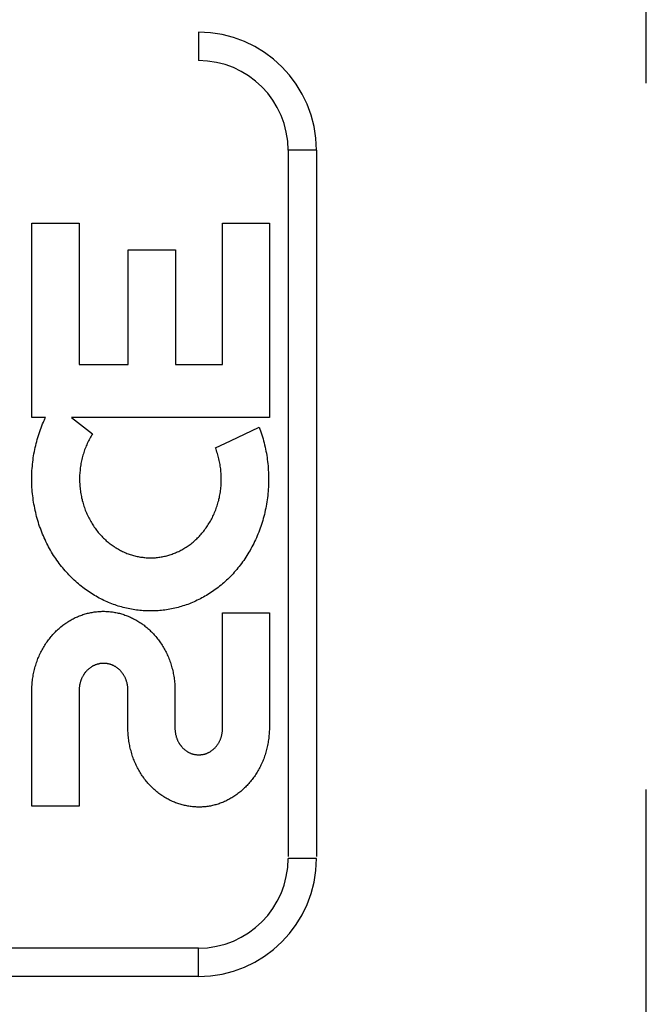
# Model space of a CAD drawing. Header units: inches. Extents: x 0 to 136, y 0 to 88.
# Tile 32 of 63: x 38.559 to 39.223, y 32.728 to 33.771. Entities that reach past the tile are written whole.
import ezdxf

# ---------------------------------------------------------------- set-up
doc = ezdxf.new("R2010")
doc.units = ezdxf.units.IN
doc.header["$LTSCALE"] = 7.48
doc.header["$MEASUREMENT"] = 0
doc.linetypes.add('HIDDEN', pattern=[0.2, 0.1, -0.1])
doc.layers.add('DOOR_ASSEMBLY', color=7, linetype='CONTINUOUS')

msp = doc.modelspace()

# ---------------------------------------------------------------- linework, layer by layer
at = {"layer": 'DOOR_ASSEMBLY', "color": 8, "linetype": 'HIDDEN'}
for p, q in [((39.2233, 32.2076), (39.2233, 41.2076)), ((37.6868, 33.7576), (38.7488, 33.7576)), ((38.7488, 33.7576), (38.7488, 33.7276)), ((37.6568, 33.7276), (38.7488, 33.7276)), ((38.8738, 33.6326), (38.8438, 33.6326)), ((38.8438, 33.6326), (38.8438, 32.8826)), ((38.8738, 33.6326), (38.8738, 32.8826)), ((38.5723, 33.5554), (38.6224, 33.5554)), ((38.5723, 33.3496), (38.5723, 33.5554)), ((38.6224, 33.5554), (38.6224, 33.4056)), ((38.7743, 33.5554), (38.8239, 33.5554)), ((38.7743, 33.4056), (38.7743, 33.5554)), ((38.8239, 33.5554), (38.8239, 33.3496)), ((38.6742, 33.527), (38.7243, 33.527)), ((38.6742, 33.4056), (38.6742, 33.527)), ((38.7243, 33.527), (38.7243, 33.4056)), ((38.6224, 33.4056), (38.6742, 33.4056)), ((38.7243, 33.4056), (38.7743, 33.4056)), ((38.5867, 33.3496), (38.5723, 33.3496)), ((38.6144, 33.3496), (38.6365, 33.3323)), ((38.8239, 33.3496), (38.6144, 33.3496)), ((38.7826, 33.3248), (38.813, 33.3395)), ((38.7669, 33.3173), (38.7826, 33.3248)), ((38.7743, 33.1426), (38.8239, 33.1426)), ((38.7743, 33.0204), (38.7743, 33.1426)), ((38.8239, 33.1426), (38.8239, 33.0204)), ((38.5723, 32.9379), (38.5723, 33.0601)), ((38.6224, 33.0608), (38.6224, 32.9379)), ((38.6741, 33.0204), (38.6741, 33.0606)), ((38.7239, 33.0601), (38.7239, 33.0204)), ((38.6224, 32.9379), (38.5723, 32.9379)), ((38.8738, 32.8826), (38.8438, 32.8826)), ((38.7488, 32.7876), (37.6568, 32.7876)), ((38.7488, 32.7576), (38.7488, 32.7876)), ((38.7488, 32.7576), (37.6868, 32.7576))]:
    msp.add_line(p, q, dxfattribs=at)
for points in [[(38.5846, 33.3448), (38.5849, 33.3456), (38.5853, 33.3464), (38.5856, 33.3472), (38.586, 33.348), (38.5864, 33.3488), (38.5867, 33.3496)], [(38.5785, 33.2405), (38.5779, 33.2426), (38.5773, 33.2447), (38.5768, 33.2469), (38.5763, 33.249), (38.5758, 33.2512), (38.5753, 33.2534), (38.5749, 33.2556), (38.5745, 33.2578), (38.5741, 33.26), (38.5738, 33.2622), (38.5735, 33.2644), (38.5732, 33.2666), (38.573, 33.2688), (38.5727, 33.2711), (38.5726, 33.2733), (38.5724, 33.2755), (38.5723, 33.2778), (38.5722, 33.28), (38.5722, 33.2823), (38.5722, 33.2845), (38.5722, 33.2867), (38.5722, 33.289), (38.5723, 33.2912), (38.5724, 33.2935), (38.5726, 33.2957), (38.5728, 33.2979), (38.573, 33.3002), (38.5732, 33.3024), (38.5735, 33.3046), (38.5738, 33.3068), (38.5741, 33.309), (38.5745, 33.3112), (38.5749, 33.3134), (38.5754, 33.3156), (38.5758, 33.3177), (38.5763, 33.3199), (38.5768, 33.322), (38.5774, 33.3242), (38.578, 33.3263), (38.5786, 33.3284), (38.5792, 33.3305), (38.5799, 33.3326), (38.5806, 33.3347), (38.5814, 33.3368), (38.5821, 33.3388), (38.5829, 33.3408), (38.5837, 33.3428), (38.5846, 33.3448)], [(38.813, 33.3395), (38.8138, 33.3374), (38.8145, 33.3354), (38.8152, 33.3333), (38.8159, 33.3312), (38.8166, 33.3291), (38.8172, 33.327), (38.8178, 33.3248), (38.8183, 33.3227), (38.8189, 33.3205), (38.8194, 33.3183), (38.8198, 33.3161), (38.8203, 33.314), (38.8207, 33.3118), (38.8211, 33.3095), (38.8214, 33.3073), (38.8217, 33.3051), (38.822, 33.3029), (38.8223, 33.3006), (38.8225, 33.2984), (38.8227, 33.2961), (38.8228, 33.2939), (38.8229, 33.2916), (38.823, 33.2894), (38.8231, 33.2871), (38.8231, 33.2849), (38.8231, 33.2826), (38.8231, 33.2803), (38.823, 33.2781), (38.8229, 33.2758), (38.8227, 33.2736), (38.8226, 33.2713), (38.8224, 33.2691), (38.8221, 33.2668), (38.8219, 33.2646), (38.8216, 33.2623), (38.8212, 33.2601), (38.8209, 33.2579), (38.8205, 33.2557), (38.82, 33.2535), (38.8196, 33.2513), (38.8191, 33.2491), (38.8186, 33.247), (38.818, 33.2448), (38.8174, 33.2427), (38.8168, 33.2405), (38.8162, 33.2384), (38.8155, 33.2363), (38.8148, 33.2342), (38.8141, 33.2322), (38.8134, 33.2301), (38.8126, 33.2281), (38.8118, 33.2261), (38.8109, 33.2241), (38.8101, 33.2221), (38.8092, 33.2201), (38.8083, 33.2182), (38.8073, 33.2163), (38.8064, 33.2144), (38.8054, 33.2125), (38.8044, 33.2106), (38.8034, 33.2088), (38.8023, 33.207), (38.8012, 33.2052), (38.8001, 33.2034), (38.799, 33.2017), (38.7979, 33.2), (38.7967, 33.1983), (38.7955, 33.1966), (38.7943, 33.195), (38.7931, 33.1933), (38.7919, 33.1917), (38.7906, 33.1902), (38.7893, 33.1886), (38.788, 33.1871), (38.7867, 33.1856), (38.7854, 33.1841), (38.784, 33.1827), (38.7826, 33.1813), (38.7813, 33.1799), (38.7799, 33.1785), (38.7785, 33.1772), (38.777, 33.1759), (38.7756, 33.1746), (38.7741, 33.1733), (38.7727, 33.1721), (38.7712, 33.1709), (38.7697, 33.1697), (38.7682, 33.1685), (38.7666, 33.1674), (38.7651, 33.1663), (38.7635, 33.1652), (38.762, 33.1642), (38.7604, 33.1631), (38.7588, 33.1622), (38.7572, 33.1612), (38.7556, 33.1603), (38.754, 33.1593), (38.7524, 33.1585), (38.7508, 33.1576), (38.7491, 33.1568), (38.7475, 33.156), (38.7458, 33.1552), (38.7441, 33.1544), (38.7425, 33.1537), (38.7408, 33.153), (38.7391, 33.1524), (38.7374, 33.1517), (38.7357, 33.1511), (38.734, 33.1505), (38.7323, 33.15), (38.7306, 33.1495), (38.7289, 33.149), (38.7271, 33.1485), (38.7254, 33.148), (38.7237, 33.1476), (38.7219, 33.1472), (38.7202, 33.1469), (38.7184, 33.1465), (38.7167, 33.1462), (38.7149, 33.146), (38.7132, 33.1457), (38.7114, 33.1455), (38.7096, 33.1453), (38.7079, 33.1451), (38.7061, 33.145), (38.7043, 33.1449), (38.7026, 33.1448), (38.7008, 33.1447), (38.699, 33.1447), (38.6972, 33.1447), (38.6955, 33.1447), (38.6937, 33.1448), (38.6919, 33.1449), (38.6902, 33.145), (38.6884, 33.1451), (38.6866, 33.1453), (38.6849, 33.1455), (38.6831, 33.1457), (38.6813, 33.1459), (38.6796, 33.1462), (38.6778, 33.1465), (38.676, 33.1468), (38.6743, 33.1472), (38.6725, 33.1476), (38.6708, 33.148), (38.669, 33.1484), (38.6673, 33.1489), (38.6656, 33.1494), (38.6638, 33.1499), (38.6621, 33.1505), (38.6604, 33.1511), (38.6587, 33.1517), (38.657, 33.1523), (38.6553, 33.153), (38.6536, 33.1537), (38.6519, 33.1544), (38.6502, 33.1552), (38.6485, 33.1559), (38.6469, 33.1567), (38.6452, 33.1576), (38.6436, 33.1584), (38.6419, 33.1593), (38.6403, 33.1602), (38.6387, 33.1612), (38.6371, 33.1622), (38.6355, 33.1632), (38.6339, 33.1642), (38.6323, 33.1652), (38.6307, 33.1663), (38.6292, 33.1674), (38.6276, 33.1686), (38.6261, 33.1697), (38.6246, 33.1709), (38.6231, 33.1721), (38.6216, 33.1734), (38.6201, 33.1746), (38.6187, 33.1759), (38.6172, 33.1772), (38.6158, 33.1786), (38.6144, 33.18), (38.613, 33.1814), (38.6116, 33.1828), (38.6102, 33.1842), (38.6089, 33.1857), (38.6075, 33.1872), (38.6062, 33.1888), (38.6049, 33.1903), (38.6037, 33.1919), (38.6024, 33.1935), (38.6012, 33.1951), (38.6, 33.1967), (38.5988, 33.1984), (38.5976, 33.2001), (38.5965, 33.2018), (38.5953, 33.2036), (38.5942, 33.2053), (38.5931, 33.2071), (38.5921, 33.2089), (38.591, 33.2107)], [(38.6365, 33.3323), (38.6358, 33.3311), (38.6351, 33.3299), (38.6343, 33.3286), (38.6336, 33.3273), (38.6329, 33.3261), (38.6323, 33.3248), (38.6316, 33.3234), (38.631, 33.3221), (38.6304, 33.3208), (38.6298, 33.3194), (38.6293, 33.318), (38.6287, 33.3166), (38.6282, 33.3152), (38.6277, 33.3138), (38.6272, 33.3124), (38.6268, 33.311), (38.6264, 33.3096), (38.626, 33.3081), (38.6256, 33.3067), (38.6252, 33.3052), (38.6249, 33.3037), (38.6246, 33.3022), (38.6243, 33.3008), (38.624, 33.2993), (38.6238, 33.2978), (38.6236, 33.2963), (38.6234, 33.2947), (38.6233, 33.2932), (38.6231, 33.2917), (38.623, 33.2902), (38.6229, 33.2887), (38.6229, 33.2871), (38.6228, 33.2856), (38.6228, 33.2841), (38.6228, 33.2826), (38.6229, 33.281), (38.623, 33.2795), (38.6231, 33.278), (38.6232, 33.2764), (38.6233, 33.2749), (38.6235, 33.2734), (38.6237, 33.2719), (38.6239, 33.2704), (38.6241, 33.2689), (38.6244, 33.2674), (38.6247, 33.2659), (38.625, 33.2644), (38.6254, 33.2629), (38.6257, 33.2615), (38.6261, 33.26), (38.6265, 33.2586), (38.627, 33.2571), (38.6274, 33.2557), (38.6279, 33.2543), (38.6284, 33.2529), (38.6289, 33.2515), (38.6295, 33.2501), (38.6301, 33.2487), (38.6306, 33.2474), (38.6313, 33.246), (38.6319, 33.2447), (38.6325, 33.2434), (38.6332, 33.2421), (38.6339, 33.2408), (38.6346, 33.2396), (38.6353, 33.2383), (38.6361, 33.2371), (38.6369, 33.2359), (38.6376, 33.2347), (38.6384, 33.2335), (38.6392, 33.2324), (38.6401, 33.2312), (38.6409, 33.2301), (38.6418, 33.229), (38.6426, 33.2279), (38.6435, 33.2269), (38.6444, 33.2259), (38.6454, 33.2248), (38.6463, 33.2238), (38.6472, 33.2229), (38.6482, 33.2219), (38.6492, 33.221), (38.6502, 33.22), (38.6511, 33.2191), (38.6522, 33.2183), (38.6532, 33.2174), (38.6542, 33.2166), (38.6552, 33.2158), (38.6563, 33.215), (38.6573, 33.2142), (38.6584, 33.2135), (38.6595, 33.2128), (38.6606, 33.212), (38.6617, 33.2114), (38.6628, 33.2107), (38.6639, 33.2101), (38.665, 33.2094), (38.6661, 33.2088), (38.6673, 33.2083), (38.6684, 33.2077), (38.6695, 33.2072), (38.6707, 33.2067), (38.6718, 33.2062), (38.673, 33.2057), (38.6742, 33.2053), (38.6753, 33.2048), (38.6765, 33.2044), (38.6777, 33.2041), (38.6789, 33.2037), (38.6801, 33.2034), (38.6813, 33.2031), (38.6825, 33.2028), (38.6837, 33.2025), (38.6849, 33.2022), (38.6861, 33.202), (38.6873, 33.2018), (38.6885, 33.2016), (38.6897, 33.2015), (38.6909, 33.2013), (38.6921, 33.2012), (38.6933, 33.2011), (38.6945, 33.201), (38.6958, 33.201), (38.697, 33.201), (38.6982, 33.201), (38.6994, 33.201), (38.7006, 33.201), (38.7018, 33.2011), (38.7031, 33.2011), (38.7043, 33.2012), (38.7055, 33.2014), (38.7067, 33.2015), (38.7079, 33.2017), (38.7091, 33.2019), (38.7103, 33.2021), (38.7115, 33.2023), (38.7127, 33.2026), (38.7139, 33.2028), (38.7151, 33.2031), (38.7163, 33.2034), (38.7174, 33.2038), (38.7186, 33.2041), (38.7198, 33.2045), (38.721, 33.2049), (38.7221, 33.2054), (38.7233, 33.2058), (38.7245, 33.2063), (38.7256, 33.2068), (38.7267, 33.2073), (38.7279, 33.2078), (38.729, 33.2084), (38.7301, 33.2089), (38.7312, 33.2095), (38.7323, 33.2102), (38.7334, 33.2108), (38.7345, 33.2115), (38.7356, 33.2122), (38.7367, 33.2129), (38.7378, 33.2136), (38.7388, 33.2144), (38.7399, 33.2151), (38.7409, 33.2159), (38.742, 33.2167), (38.743, 33.2176), (38.744, 33.2184), (38.745, 33.2193), (38.746, 33.2202), (38.7469, 33.2211), (38.7479, 33.2221), (38.7488, 33.223), (38.7498, 33.224), (38.7507, 33.225), (38.7516, 33.226), (38.7525, 33.2271), (38.7534, 33.2281), (38.7543, 33.2292), (38.7552, 33.2303), (38.756, 33.2315), (38.7568, 33.2326), (38.7576, 33.2337), (38.7584, 33.2349), (38.7592, 33.2361), (38.7599, 33.2373), (38.7607, 33.2386), (38.7614, 33.2398), (38.7621, 33.2411), (38.7628, 33.2424), (38.7635, 33.2437), (38.7641, 33.245), (38.7647, 33.2463), (38.7653, 33.2477), (38.7659, 33.249), (38.7665, 33.2504), (38.767, 33.2518), (38.7675, 33.2532), (38.768, 33.2546), (38.7685, 33.256), (38.769, 33.2574), (38.7694, 33.2589)], [(38.7694, 33.2589), (38.7698, 33.2603), (38.7702, 33.2618), (38.7705, 33.2632), (38.7709, 33.2647), (38.7712, 33.2662), (38.7715, 33.2677), (38.7717, 33.2692), (38.772, 33.2707), (38.7722, 33.2722), (38.7724, 33.2737), (38.7725, 33.2753), (38.7727, 33.2768), (38.7728, 33.2783), (38.7729, 33.2799), (38.7729, 33.2814), (38.773, 33.2829), (38.773, 33.2845), (38.7729, 33.286), (38.7729, 33.2875), (38.7728, 33.2891), (38.7727, 33.2906), (38.7726, 33.2921), (38.7725, 33.2937), (38.7723, 33.2952), (38.7721, 33.2967), (38.7719, 33.2982), (38.7717, 33.2997), (38.7714, 33.3012), (38.7711, 33.3027), (38.7708, 33.3042), (38.7704, 33.3057), (38.7701, 33.3072), (38.7697, 33.3087), (38.7693, 33.3101), (38.7688, 33.3116), (38.7684, 33.313), (38.7679, 33.3145), (38.7674, 33.3159), (38.7669, 33.3173)], [(38.591, 33.2107), (38.59, 33.2126), (38.589, 33.2144), (38.5881, 33.2163), (38.5871, 33.2182), (38.5862, 33.2202), (38.5853, 33.2221), (38.5845, 33.2241), (38.5836, 33.2261), (38.5828, 33.2281), (38.582, 33.2301), (38.5813, 33.2322), (38.5805, 33.2342), (38.5798, 33.2363), (38.5792, 33.2384), (38.5785, 33.2405)], [(38.5723, 33.0601), (38.5723, 33.0617), (38.5723, 33.0632), (38.5724, 33.0647), (38.5725, 33.0663), (38.5726, 33.0678), (38.5727, 33.0693), (38.5729, 33.0709), (38.5731, 33.0724), (38.5733, 33.0739), (38.5735, 33.0754), (38.5738, 33.0769), (38.5741, 33.0784), (38.5744, 33.0799), (38.5747, 33.0814), (38.5751, 33.0828), (38.5754, 33.0843), (38.5758, 33.0857), (38.5763, 33.0872), (38.5767, 33.0886), (38.5772, 33.09), (38.5777, 33.0914), (38.5782, 33.0928), (38.5787, 33.0942), (38.5793, 33.0955), (38.5799, 33.0969), (38.5805, 33.0982), (38.5811, 33.0996), (38.5817, 33.1009), (38.5824, 33.1022), (38.5831, 33.1034), (38.5838, 33.1047), (38.5845, 33.106), (38.5852, 33.1072), (38.586, 33.1084), (38.5867, 33.1096), (38.5875, 33.1108), (38.5883, 33.1119), (38.5891, 33.1131), (38.59, 33.1142), (38.5908, 33.1153), (38.5917, 33.1164), (38.5926, 33.1175), (38.5935, 33.1185), (38.5944, 33.1196), (38.5953, 33.1206), (38.5962, 33.1216), (38.5972, 33.1225), (38.5981, 33.1235), (38.5991, 33.1244), (38.6001, 33.1253), (38.6011, 33.1262), (38.6021, 33.1271), (38.6031, 33.1279), (38.6042, 33.1288), (38.6052, 33.1296), (38.6063, 33.1303), (38.6073, 33.1311), (38.6084, 33.1318), (38.6095, 33.1326), (38.6105, 33.1333), (38.6116, 33.1339), (38.6127, 33.1346), (38.6138, 33.1352), (38.615, 33.1359), (38.6161, 33.1364), (38.6172, 33.137), (38.6183, 33.1376), (38.6195, 33.1381), (38.6206, 33.1386), (38.6218, 33.1391), (38.6229, 33.1395), (38.6241, 33.14), (38.6253, 33.1404), (38.6264, 33.1408), (38.6276, 33.1412), (38.6288, 33.1415), (38.63, 33.1419), (38.6312, 33.1422), (38.6324, 33.1425), (38.6336, 33.1427), (38.6348, 33.143), (38.636, 33.1432), (38.6372, 33.1434), (38.6384, 33.1436), (38.6396, 33.1438), (38.6408, 33.1439), (38.642, 33.144), (38.6432, 33.1441), (38.6444, 33.1442), (38.6456, 33.1442), (38.6469, 33.1443), (38.6481, 33.1443), (38.6493, 33.1443), (38.6505, 33.1442), (38.6517, 33.1442), (38.6529, 33.1441), (38.6541, 33.144), (38.6554, 33.1439), (38.6566, 33.1438), (38.6578, 33.1436), (38.659, 33.1434), (38.6602, 33.1432), (38.6614, 33.143), (38.6626, 33.1427), (38.6638, 33.1425), (38.665, 33.1422), (38.6662, 33.1419), (38.6674, 33.1415), (38.6686, 33.1412), (38.6697, 33.1408), (38.6709, 33.1404), (38.6721, 33.14), (38.6733, 33.1395), (38.6744, 33.1391), (38.6756, 33.1386), (38.6767, 33.1381), (38.6779, 33.1375), (38.679, 33.137), (38.6801, 33.1364), (38.6813, 33.1358), (38.6824, 33.1352), (38.6835, 33.1346), (38.6846, 33.1339), (38.6857, 33.1332), (38.6868, 33.1325), (38.6879, 33.1318), (38.689, 33.1311), (38.69, 33.1303), (38.6911, 33.1295), (38.6921, 33.1287), (38.6931, 33.1279), (38.6942, 33.127), (38.6952, 33.1262), (38.6962, 33.1253), (38.6971, 33.1244), (38.6981, 33.1234), (38.6991, 33.1225), (38.7, 33.1215), (38.701, 33.1205), (38.7019, 33.1195), (38.7028, 33.1185), (38.7037, 33.1175), (38.7046, 33.1164), (38.7054, 33.1153), (38.7063, 33.1142), (38.7071, 33.1131), (38.7079, 33.1119), (38.7087, 33.1108), (38.7095, 33.1096), (38.7103, 33.1084), (38.711, 33.1072), (38.7117, 33.106), (38.7125, 33.1047), (38.7131, 33.1035), (38.7138, 33.1022), (38.7145, 33.1009), (38.7151, 33.0996), (38.7157, 33.0983), (38.7163, 33.097), (38.7169, 33.0956), (38.7175, 33.0942), (38.718, 33.0929), (38.7185, 33.0915), (38.719, 33.0901), (38.7195, 33.0887), (38.7199, 33.0872), (38.7203, 33.0858), (38.7207, 33.0844), (38.7211, 33.0829), (38.7215, 33.0814), (38.7218, 33.08), (38.7221, 33.0785), (38.7224, 33.077), (38.7227, 33.0755), (38.7229, 33.074), (38.7231, 33.0724), (38.7233, 33.0709), (38.7235, 33.0694), (38.7236, 33.0679), (38.7237, 33.0663), (38.7238, 33.0648), (38.7239, 33.0632), (38.7239, 33.0617), (38.7239, 33.0601)], [(38.6741, 33.0606), (38.6741, 33.0612), (38.6741, 33.0619), (38.674, 33.0626), (38.674, 33.0633), (38.6739, 33.064), (38.6738, 33.0647), (38.6737, 33.0653), (38.6736, 33.066), (38.6735, 33.0667), (38.6734, 33.0673), (38.6732, 33.068), (38.6731, 33.0687), (38.6729, 33.0693), (38.6727, 33.0699), (38.6725, 33.0706), (38.6723, 33.0712), (38.6721, 33.0718), (38.6718, 33.0724), (38.6716, 33.073), (38.6713, 33.0736), (38.671, 33.0742), (38.6707, 33.0748), (38.6704, 33.0753), (38.6701, 33.0759), (38.6698, 33.0764), (38.6695, 33.077), (38.6692, 33.0775), (38.6688, 33.078), (38.6684, 33.0785), (38.6681, 33.079), (38.6677, 33.0795), (38.6673, 33.08), (38.6669, 33.0804), (38.6665, 33.0809), (38.6661, 33.0813), (38.6657, 33.0817), (38.6653, 33.0822), (38.6649, 33.0826), (38.6644, 33.083), (38.664, 33.0833), (38.6635, 33.0837), (38.663, 33.0841), (38.6626, 33.0844), (38.6621, 33.0848), (38.6616, 33.0851), (38.6611, 33.0854), (38.6607, 33.0857), (38.6602, 33.086), (38.6597, 33.0863), (38.6592, 33.0865), (38.6587, 33.0868), (38.6582, 33.087), (38.6577, 33.0873), (38.6572, 33.0875), (38.6566, 33.0877), (38.6561, 33.0879), (38.6556, 33.088), (38.6551, 33.0882), (38.6545, 33.0884), (38.654, 33.0885), (38.6535, 33.0886), (38.6529, 33.0887), (38.6524, 33.0888), (38.6519, 33.0889), (38.6513, 33.089), (38.6508, 33.0891), (38.6502, 33.0891), (38.6497, 33.0892), (38.6492, 33.0892), (38.6486, 33.0892), (38.6481, 33.0892), (38.6475, 33.0892), (38.647, 33.0892), (38.6465, 33.0891), (38.6459, 33.0891), (38.6454, 33.089), (38.6448, 33.089), (38.6443, 33.0889), (38.6438, 33.0888), (38.6432, 33.0887), (38.6427, 33.0885), (38.6422, 33.0884), (38.6416, 33.0883), (38.6411, 33.0881), (38.6406, 33.0879), (38.64, 33.0877), (38.6395, 33.0875), (38.639, 33.0873), (38.6385, 33.0871), (38.638, 33.0869), (38.6375, 33.0866), (38.637, 33.0864), (38.6365, 33.0861), (38.636, 33.0858), (38.6355, 33.0855), (38.6351, 33.0852), (38.6346, 33.0849), (38.6341, 33.0846), (38.6336, 33.0842), (38.6332, 33.0839), (38.6327, 33.0835), (38.6323, 33.0831), (38.6318, 33.0827), (38.6314, 33.0823), (38.631, 33.0819), (38.6305, 33.0815), (38.6301, 33.081), (38.6297, 33.0806), (38.6293, 33.0801), (38.6289, 33.0797), (38.6286, 33.0792), (38.6282, 33.0787), (38.6278, 33.0782), (38.6275, 33.0777), (38.6271, 33.0772), (38.6268, 33.0766), (38.6265, 33.0761), (38.6262, 33.0755), (38.6259, 33.075), (38.6256, 33.0744), (38.6253, 33.0738), (38.625, 33.0732), (38.6248, 33.0726), (38.6245, 33.072), (38.6243, 33.0714), (38.6241, 33.0708), (38.6239, 33.0702), (38.6237, 33.0695), (38.6235, 33.0689), (38.6233, 33.0683), (38.6232, 33.0676), (38.623, 33.0669), (38.6229, 33.0663), (38.6228, 33.0656), (38.6227, 33.0649), (38.6226, 33.0642), (38.6225, 33.0636), (38.6225, 33.0629), (38.6225, 33.0622), (38.6224, 33.0615), (38.6224, 33.0608)], [(38.7684, 32.9398), (38.7673, 32.9395), (38.7661, 32.9392), (38.7649, 32.9389), (38.7638, 32.9386), (38.7626, 32.9384), (38.7614, 32.9381), (38.7602, 32.9379), (38.759, 32.9377), (38.7578, 32.9376), (38.7566, 32.9374), (38.7554, 32.9373), (38.7542, 32.9372), (38.753, 32.9371), (38.7519, 32.937), (38.7507, 32.937), (38.7495, 32.937), (38.7483, 32.937), (38.7471, 32.937), (38.7459, 32.9371), (38.7447, 32.9371), (38.7435, 32.9372), (38.7423, 32.9373), (38.7411, 32.9375), (38.7399, 32.9376), (38.7387, 32.9378), (38.7375, 32.938), (38.7363, 32.9382), (38.7351, 32.9385), (38.734, 32.9387), (38.7328, 32.939), (38.7316, 32.9393), (38.7304, 32.9396), (38.7293, 32.94), (38.7281, 32.9404), (38.7269, 32.9407), (38.7257, 32.9412), (38.7246, 32.9416), (38.7234, 32.9421), (38.7223, 32.9425), (38.7212, 32.943), (38.72, 32.9435), (38.7189, 32.9441), (38.7178, 32.9447), (38.7167, 32.9452), (38.7155, 32.9458), (38.7144, 32.9465), (38.7133, 32.9471), (38.7122, 32.9478), (38.7112, 32.9485), (38.7101, 32.9492), (38.709, 32.9499), (38.708, 32.9507), (38.7069, 32.9515), (38.7059, 32.9523), (38.7048, 32.9531), (38.7038, 32.9539), (38.7028, 32.9548), (38.7018, 32.9557), (38.7008, 32.9566), (38.6999, 32.9575), (38.6989, 32.9585), (38.698, 32.9594), (38.697, 32.9604), (38.6961, 32.9614), (38.6952, 32.9624), (38.6943, 32.9635), (38.6934, 32.9645), (38.6926, 32.9656), (38.6917, 32.9667), (38.6909, 32.9678), (38.6901, 32.969), (38.6893, 32.9701), (38.6885, 32.9713), (38.6877, 32.9725), (38.687, 32.9737), (38.6862, 32.9749), (38.6855, 32.9761), (38.6848, 32.9774), (38.6842, 32.9787), (38.6835, 32.98), (38.6829, 32.9812), (38.6823, 32.9826), (38.6817, 32.9839), (38.6811, 32.9852), (38.6805, 32.9866), (38.68, 32.9879), (38.6795, 32.9893), (38.679, 32.9907), (38.6785, 32.9921), (38.6781, 32.9935), (38.6777, 32.995), (38.6773, 32.9964), (38.6769, 32.9978), (38.6765, 32.9993), (38.6762, 33.0008), (38.6759, 33.0022), (38.6756, 33.0037), (38.6753, 33.0052), (38.6751, 33.0067), (38.6749, 33.0082), (38.6747, 33.0097), (38.6745, 33.0112), (38.6744, 33.0128), (38.6743, 33.0143), (38.6742, 33.0158), (38.6741, 33.0173), (38.6741, 33.0188), (38.6741, 33.0204)], [(38.7239, 33.0204), (38.7239, 33.0197), (38.7239, 33.019), (38.724, 33.0183), (38.724, 33.0177), (38.7241, 33.017), (38.7242, 33.0163), (38.7243, 33.0156), (38.7244, 33.015), (38.7245, 33.0143), (38.7246, 33.0137), (38.7248, 33.013), (38.725, 33.0124), (38.7251, 33.0117), (38.7253, 33.0111), (38.7255, 33.0105), (38.7257, 33.0098), (38.726, 33.0092), (38.7262, 33.0086), (38.7264, 33.0081), (38.7267, 33.0075), (38.727, 33.0069), (38.7273, 33.0063), (38.7276, 33.0058), (38.7279, 33.0052), (38.7282, 33.0047), (38.7285, 33.0042), (38.7289, 33.0036), (38.7292, 33.0031), (38.7296, 33.0026), (38.7299, 33.0021), (38.7303, 33.0017), (38.7307, 33.0012), (38.7311, 33.0007), (38.7315, 33.0003), (38.7319, 32.9999), (38.7323, 32.9995), (38.7327, 32.999), (38.7331, 32.9986), (38.7336, 32.9983), (38.734, 32.9979), (38.7345, 32.9975), (38.7349, 32.9972), (38.7354, 32.9968), (38.7358, 32.9965), (38.7363, 32.9962), (38.7368, 32.9959), (38.7373, 32.9956), (38.7378, 32.9953), (38.7382, 32.995), (38.7387, 32.9948), (38.7392, 32.9945), (38.7397, 32.9943), (38.7402, 32.9941), (38.7407, 32.9939), (38.7412, 32.9937), (38.7418, 32.9935), (38.7423, 32.9934), (38.7428, 32.9932), (38.7433, 32.9931), (38.7438, 32.9929), (38.7444, 32.9928), (38.7449, 32.9927), (38.7454, 32.9926), (38.746, 32.9925), (38.7465, 32.9925), (38.747, 32.9924), (38.7476, 32.9924), (38.7481, 32.9923), (38.7486, 32.9923), (38.7491, 32.9923), (38.7497, 32.9923), (38.7502, 32.9923), (38.7507, 32.9924), (38.7512, 32.9924), (38.7518, 32.9925), (38.7523, 32.9925), (38.7528, 32.9926), (38.7534, 32.9927), (38.7539, 32.9928), (38.7544, 32.9929), (38.7549, 32.9931), (38.7555, 32.9932), (38.756, 32.9934), (38.7565, 32.9935), (38.757, 32.9937), (38.7575, 32.9939), (38.758, 32.9941), (38.7585, 32.9943), (38.759, 32.9945), (38.7595, 32.9948), (38.76, 32.995), (38.7605, 32.9953), (38.761, 32.9956), (38.7614, 32.9959), (38.7619, 32.9962), (38.7624, 32.9965), (38.7629, 32.9968), (38.7633, 32.9971), (38.7638, 32.9975), (38.7642, 32.9979), (38.7647, 32.9982), (38.7651, 32.9986), (38.7655, 32.999), (38.7659, 32.9994), (38.7664, 32.9998), (38.7668, 33.0003), (38.7672, 33.0007), (38.7675, 33.0012), (38.7679, 33.0016), (38.7683, 33.0021), (38.7687, 33.0026), (38.769, 33.0031), (38.7694, 33.0036), (38.7697, 33.0041), (38.77, 33.0046), (38.7703, 33.0052), (38.7706, 33.0057), (38.7709, 33.0063), (38.7712, 33.0069), (38.7715, 33.0074), (38.7718, 33.008), (38.772, 33.0086), (38.7722, 33.0092), (38.7725, 33.0098), (38.7727, 33.0104), (38.7729, 33.0111), (38.7731, 33.0117), (38.7732, 33.0123), (38.7734, 33.013), (38.7736, 33.0136), (38.7737, 33.0143), (38.7738, 33.0149), (38.7739, 33.0156), (38.774, 33.0163), (38.7741, 33.017), (38.7742, 33.0176), (38.7742, 33.0183), (38.7743, 33.019), (38.7743, 33.0197), (38.7743, 33.0204)], [(38.8239, 33.0204), (38.8239, 33.0188), (38.8238, 33.0173), (38.8238, 33.0158), (38.8237, 33.0143), (38.8235, 33.0128), (38.8234, 33.0113), (38.8232, 33.0098), (38.823, 33.0083), (38.8228, 33.0068), (38.8225, 33.0053), (38.8223, 33.0038), (38.822, 33.0023), (38.8217, 33.0009), (38.8213, 32.9994), (38.821, 32.998), (38.8206, 32.9966), (38.8202, 32.9951), (38.8198, 32.9937), (38.8193, 32.9923), (38.8189, 32.9909), (38.8184, 32.9895), (38.8179, 32.9882), (38.8173, 32.9868), (38.8168, 32.9855), (38.8162, 32.9842), (38.8156, 32.9828), (38.815, 32.9815), (38.8144, 32.9803), (38.8138, 32.979), (38.8131, 32.9777), (38.8124, 32.9765), (38.8117, 32.9753), (38.811, 32.9741), (38.8103, 32.9729), (38.8095, 32.9717), (38.8088, 32.9706), (38.808, 32.9694), (38.8072, 32.9683), (38.8064, 32.9672), (38.8056, 32.9661), (38.8047, 32.9651), (38.8039, 32.964), (38.803, 32.963), (38.8021, 32.962), (38.8012, 32.961), (38.8003, 32.96), (38.7994, 32.959), (38.7985, 32.9581)], [(38.7985, 32.9581), (38.7975, 32.9572), (38.7966, 32.9563), (38.7956, 32.9554), (38.7946, 32.9545), (38.7936, 32.9536), (38.7926, 32.9528), (38.7916, 32.952), (38.7905, 32.9512), (38.7895, 32.9504), (38.7885, 32.9497), (38.7874, 32.949), (38.7863, 32.9483), (38.7853, 32.9476), (38.7842, 32.9469), (38.7831, 32.9463), (38.782, 32.9457), (38.7809, 32.945), (38.7798, 32.9445), (38.7787, 32.9439), (38.7776, 32.9434), (38.7764, 32.9428), (38.7753, 32.9423), (38.7742, 32.9419), (38.773, 32.9414), (38.7719, 32.941), (38.7707, 32.9406), (38.7696, 32.9402), (38.7684, 32.9398)]]:
    msp.add_lwpolyline(points, dxfattribs=at)
for centre, radius, start, end in [((38.7488, 33.6326), 0.125, 0, 90), ((38.7488, 33.6326), 0.095, 0, 90), ((38.7488, 32.8826), 0.125, 270, 360), ((38.7488, 32.8826), 0.095, 270, 360)]:
    msp.add_arc(centre, radius, start, end, dxfattribs=at)

doc.saveas('drawing.dxf')
